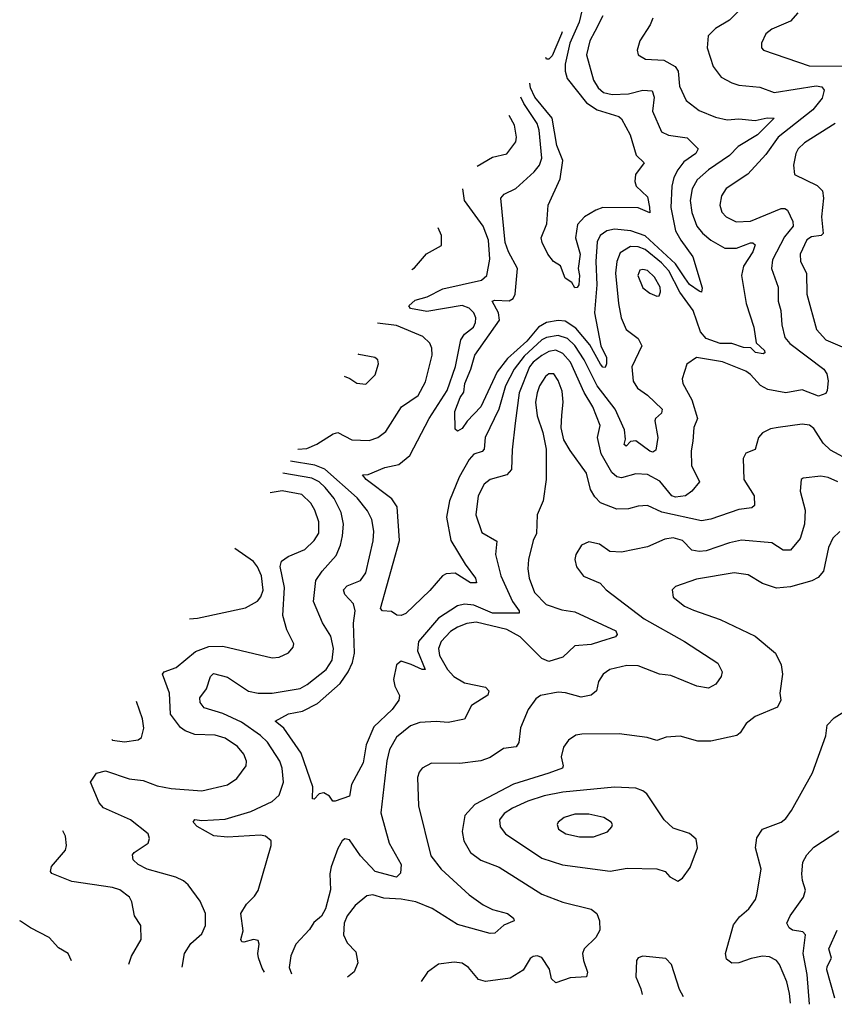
# Model space of a CAD drawing. Extents: x 1246169 to 1426871, y 660025 to 763458.
# Tile 1 of 256: x 1246169 to 1249642, y 671129 to 675325. Entities that reach past the tile are written whole.
import ezdxf

# ---------------------------------------------------------------- set-up
doc = ezdxf.new("R2010")
doc.units = 0

msp = doc.modelspace()

# ---------------------------------------------------------------- linework, layer by layer
at = {"layer": '0CON20XD'}
for points in [[(1249258, 675385), (1249195, 675323.6), (1249135, 675287.1), (1249103.6, 675256.4), (1249099.5, 675205), (1249125.6, 675125), (1249159.6, 675079.6), (1249204.4, 675055.6), (1249235, 675046.1), (1249325, 675037.1), (1249385, 675014.6), (1249565, 675042.8), (1249589, 675039), (1249599.2, 675025), (1249590, 674990), (1249549.6, 674940.4), (1249402.5, 674825), (1249349.5, 674750.5), (1249272.8, 674667.2), (1249180.6, 674605), (1249160.5, 674575), (1249153.6, 674535), (1249162.7, 674505), (1249180.6, 674485), (1249223.8, 674463.8), (1249285, 674466.5), (1249415, 674520.9), (1249430.9, 674520.9), (1249442.6, 674512.6), (1249465.4, 674465), (1249465.9, 674445), (1249429.9, 674400.1), (1249378.7, 674301.3), (1249374.6, 674265), (1249402, 674185), (1249402.3, 674125), (1249413.9, 674085), (1249418.7, 674025), (1249430.8, 673970.8), (1249452.7, 673945), (1249597.5, 673835), (1249609.4, 673815), (1249615.8, 673785.8), (1249611.4, 673745), (1249605, 673732.5), (1249575, 673720.6), (1249505, 673747.5), (1249435.3, 673734.7), (1249358.6, 673748.6), (1249326.5, 673766.5), (1249285, 673813.1), (1249265, 673827.3), (1249165, 673866.6), (1249053.8, 673885), (1249013.5, 673856.5), (1248993.1, 673795), (1248995.7, 673775), (1249034.7, 673704.7), (1249058.1, 673625), (1249043.1, 673586.9), (1249039.1, 673529.1), (1249032.2, 673487.8), (1249032.9, 673425), (1249066.9, 673355), (1249034.5, 673315), (1249006.9, 673295), (1248965, 673290.4), (1248948.8, 673295), (1248897.6, 673357.6), (1248845, 673386.2), (1248795, 673389.4), (1248735, 673372.5), (1248715, 673376.7), (1248693.9, 673395), (1248647.2, 673475), (1248632.9, 673545), (1248643.1, 673595), (1248612.1, 673675), (1248575.9, 673735.9), (1248516.6, 673865), (1248485, 673901.9), (1248455, 673915.9), (1248425, 673910.2), (1248395, 673894.1), (1248358.3, 673865), (1248343, 673845), (1248298.9, 673735), (1248281.9, 673605), (1248267.9, 673492.1), (1248265, 673408.6), (1248245, 673385.4), (1248175.3, 673364.7), (1248148.9, 673345), (1248123.9, 673295), (1248112.9, 673215), (1248138.9, 673138.9), (1248202.8, 673102.8), (1248196.9, 673045), (1248219.5, 672955), (1248270, 672845), (1248298.2, 672805), (1248298, 672795), (1248185, 672795.8), (1248105, 672829.8), (1248065, 672834), (1248035, 672827), (1247954.2, 672775), (1247869.5, 672675), (1247865.2, 672635), (1247898, 672555), (1247885, 672555.5), (1247837.4, 672577.4), (1247795, 672590.8), (1247774.8, 672575), (1247762.6, 672512.6), (1247768.1, 672485), (1247787.4, 672445), (1247784.7, 672425), (1247756.2, 672385), (1247678.5, 672311.5), (1247646.5, 672235), (1247632.8, 672157.2), (1247583.1, 672065), (1247575, 672016.2), (1247514.5, 671994.5), (1247504.4, 671994.4), (1247489.2, 672015), (1247465, 672029.4), (1247446.2, 672025), (1247425, 672002.5), (1247417.5, 672005), (1247418.9, 672055), (1247368.5, 672198.5), (1247294.4, 672305), (1247257.5, 672335), (1247315, 672366.7), (1247375, 672377.6), (1247438.7, 672411.3), (1247535, 672495.8), (1247569.3, 672545), (1247587.5, 672585), (1247596.5, 672625), (1247592.7, 672752.7), (1247599.3, 672805), (1247591.9, 672835), (1247554.6, 672875), (1247549.6, 672895), (1247565, 672911.6), (1247622.2, 672935), (1247645, 672967.5), (1247676.4, 673103.6), (1247678.2, 673145), (1247670, 673195), (1247651.2, 673231.2), (1247607.6, 673287.6), (1247469.7, 673409.7), (1247427, 673427), (1247322.8, 673444.1)], [(1248575, 675405.6), (1248553.7, 675315), (1248513.8, 675225), (1248494.8, 675135), (1248494, 675105), (1248502.8, 675075), (1248585, 674970.4), (1248630.2, 674940.2), (1248722.5, 674912.5), (1248735, 674902.9), (1248771.2, 674835), (1248797.7, 674747.7), (1248831.4, 674715), (1248794.2, 674665.8), (1248791.1, 674635), (1248797.5, 674615), (1248845, 674569.4), (1248854.3, 674525.7), (1248855, 674501.2), (1248805, 674523.1), (1248655, 674523.9), (1248625, 674513.6), (1248577.3, 674485), (1248547.4, 674452.6), (1248538.9, 674395), (1248557.7, 674325), (1248549.3, 674265), (1248555.5, 674235), (1248553.3, 674195), (1248545, 674183.2), (1248535, 674181.9), (1248522.5, 674205), (1248493.9, 674223.9), (1248475, 674276.2), (1248445, 674294), (1248420, 674325), (1248395.7, 674375), (1248392.5, 674395), (1248415.7, 674455), (1248421.9, 674535), (1248473.5, 674646.5), (1248484.3, 674725), (1248459.2, 674789.2), (1248439.4, 674905), (1248365.1, 674995), (1248346.5, 675035), (1248343.4, 675055)], [(1249486, 675354), (1249455, 675318.1), (1249375, 675284.2), (1249349.2, 675265), (1249330.8, 675225), (1249331.2, 675205), (1249340, 675195), (1249535, 675128.1), (1249825, 675127.3)], [(1248868.6, 675331.4), (1248857, 675303), (1248812.9, 675235), (1248801.4, 675195), (1248805.7, 675175.7), (1248837, 675157), (1248915, 675152.5), (1248963.8, 675125), (1248976.5, 675105), (1248982.2, 675042.2), (1249010.5, 674980.5), (1249065, 674938.5), (1249135, 674910), (1249185, 674898.9), (1249235, 674902.9), (1249305, 674895.3), (1249355, 674906.7), (1249385.6, 674905), (1249315, 674833.9), (1249232.2, 674785), (1249195, 674746.7), (1249104.8, 674685.2), (1249057.5, 674642.5), (1249036.4, 674603.6), (1249028, 674555), (1249033.9, 674503.9), (1249056, 674445), (1249080, 674415), (1249115, 674385.3), (1249175, 674351.4), (1249225, 674351), (1249285, 674374.7), (1249295, 674374.5), (1249303.8, 674365), (1249295, 674335.5), (1249255.3, 674275), (1249246.8, 674235), (1249266.2, 674115), (1249299.4, 674015), (1249308.3, 673948.3), (1249343.8, 673915), (1249346, 673905), (1249339.2, 673900.8), (1249306.4, 673906.4), (1249286.2, 673926.2), (1249255, 673928.6), (1249205, 673944.5), (1249155, 673944.8), (1249095, 673966.4), (1249071.9, 673995), (1249040, 674085), (1248983.7, 674163.7), (1248936.2, 674255), (1248905, 674289.4), (1248835, 674345.8), (1248805, 674356.8), (1248772.3, 674357.7), (1248728.7, 674331.3), (1248714.8, 674295), (1248708.4, 674245), (1248721.2, 674115), (1248733.6, 674055), (1248754.8, 674004.8), (1248806, 673966), (1248820.6, 673935), (1248778.4, 673845), (1248783.8, 673785), (1248803.2, 673755), (1248845.4, 673725), (1248907.5, 673665), (1248905, 673648.5), (1248879.2, 673625), (1248876.1, 673615), (1248888.8, 673545), (1248880.3, 673489.7), (1248867.5, 673482.5), (1248855, 673486.7), (1248795, 673530), (1248773.1, 673526.9), (1248755, 673508), (1248746.2, 673515), (1248752.2, 673537.8), (1248746.9, 673576.9), (1248707, 673665), (1248630.5, 673765), (1248575.4, 673875), (1248535, 673936.1), (1248505, 673966.6), (1248465, 673979.4), (1248415, 673970.6), (1248395, 673960.2), (1248319.7, 673890.3), (1248277.6, 673835), (1248240.2, 673765), (1248212.2, 673665), (1248153.1, 673545), (1248149.2, 673495), (1248140.8, 673485), (1248105, 673473.8), (1248085, 673450.9), (1248043, 673375), (1248001.9, 673275), (1247989, 673205), (1248007.5, 673105), (1248067.5, 673005), (1248112.7, 672945), (1248115.8, 672925), (1248091.4, 672925), (1248025.6, 672965.6), (1247986.5, 672963.5), (1247971.4, 672955), (1247917.6, 672892.4), (1247815.5, 672794.5), (1247795, 672785.7), (1247777.1, 672787.1), (1247753.3, 672803.3), (1247715.5, 672805.5), (1247707.8, 672815), (1247788.1, 673105), (1247778.5, 673248.5), (1247755, 673283.3), (1247646.7, 673365), (1247630, 673385), (1247655, 673387.1), (1247725, 673416.9), (1247785, 673429.6), (1247832.4, 673467.6), (1247913.9, 673625), (1247992, 673745), (1248026.8, 673846.8), (1248049.6, 673960.4), (1248065.6, 673984.4), (1248103.1, 674015), (1248111.8, 674035), (1248113.4, 674055), (1248105.4, 674075), (1248085.4, 674095.4), (1248055, 674106.6), (1247905, 674081), (1247835, 674093.7), (1247827.8, 674105), (1247855, 674129.7), (1247906.1, 674143.9), (1247972.2, 674177.8), (1248138, 674215), (1248160, 674235), (1248173.1, 674305), (1248167, 674385), (1248144.7, 674445), (1248065.4, 674555), (1248058.1, 674604.7)], [(1248655, 675340.9), (1248620.9, 675275), (1248599.2, 675235), (1248585.3, 675175), (1248615, 675067.5), (1248635, 675034.5), (1248657.5, 675015), (1248695, 675006.8), (1248765, 675009.2), (1248825, 675025.3), (1248865, 675022.5), (1248874.2, 674995), (1248866.1, 674935), (1248905, 674847.8), (1248935, 674832.2), (1249015, 674821.4), (1249061.4, 674775), (1249051.1, 674755), (1249001, 674719), (1248974.8, 674685.2), (1248957, 674653), (1248948.7, 674615), (1248945.2, 674525), (1248965, 674425.7), (1248986.8, 674385), (1249039.3, 674315), (1249077.9, 674182.1), (1249075.6, 674164.4), (1249065, 674168.1), (1249025, 674196.5), (1249005.2, 674225), (1248965.2, 674285), (1248835, 674403.6), (1248774.2, 674425.8), (1248705, 674432.5), (1248671.9, 674425), (1248643.8, 674405), (1248631.5, 674378.5), (1248625.2, 674295), (1248629.8, 674195), (1248619.6, 674075), (1248646.9, 673935), (1248670.5, 673885), (1248671.2, 673858.8), (1248665, 673842), (1248655, 673844.4), (1248645, 673857.5), (1248599.8, 673939.8), (1248540, 674010), (1248495, 674039.5), (1248465, 674043.5), (1248415, 674034.5), (1248380.6, 674015), (1248331.1, 673955), (1248248.4, 673881.6), (1248205.1, 673824.9), (1248135.3, 673675), (1248076.1, 673613.9), (1248055, 673582.1), (1248035, 673571.2), (1248025, 673580), (1248023.3, 673655), (1248046.2, 673715), (1248061.9, 673738.1), (1248066.6, 673775), (1248091.9, 673835), (1248108.6, 673895), (1248213.8, 674045), (1248210.8, 674075), (1248183.1, 674125), (1248195, 674129.3), (1248255, 674126.6), (1248272.7, 674137.3), (1248281.4, 674155), (1248290.5, 674265), (1248252.1, 674335), (1248238.7, 674375), (1248220.7, 674565), (1248235, 674581.5), (1248284.7, 674605.3), (1248362.9, 674677.1), (1248385, 674705.6), (1248394.2, 674735), (1248383.9, 674853.8), (1248375, 674882.3), (1248318, 674968), (1248305.7, 674995.5)], [(1248481.2, 675272.6), (1248479.2, 675265), (1248438.7, 675171.3), (1248425, 675156.4), (1248415, 675157.5), (1248412.1, 675163.5)], [(1248119.2, 674701.2), (1248185, 674738.5), (1248245, 674753.3), (1248284.5, 674805), (1248287.3, 674825), (1248278.7, 674875), (1248255.7, 674916.7)], [(1249645, 674883.1), (1249515, 674800.4), (1249487.9, 674775), (1249477.5, 674755), (1249467.3, 674705), (1249471.4, 674665), (1249568.7, 674618.7), (1249590.9, 674595), (1249595.4, 674565), (1249586.7, 674485), (1249593.6, 674413.6), (1249585.2, 674404.7), (1249545, 674399.3), (1249525, 674386.5), (1249496.5, 674325), (1249498.2, 674295), (1249523.1, 674245), (1249525.3, 674155.3), (1249565.2, 674005.2), (1249605, 673960), (1249675, 673930.8)], [(1247840.2, 674260.8), (1247852.7, 674267.3), (1247903.1, 674326.9), (1247967, 674363), (1247966.9, 674405), (1247952.6, 674438.2)], [(1248885, 674147.1), (1248895, 674148.8), (1248901.1, 674165), (1248898.7, 674185), (1248875, 674227.5), (1248845, 674255.4), (1248825, 674260.5), (1248813.1, 674256.9), (1248803.5, 674235), (1248825, 674181.9), (1248855, 674160), (1248885, 674147.1)], [(1247355.2, 673495.2), (1247392.6, 673497.4), (1247435, 673516.5), (1247505, 673560.6), (1247525, 673566), (1247585, 673534.6), (1247658.5, 673531.5), (1247695.3, 673544.7), (1247730, 673570), (1247797.3, 673675), (1247867.3, 673722.7), (1247898.3, 673781.7), (1247927.6, 673895), (1247926.2, 673925), (1247916.9, 673946.9), (1247888, 673975), (1247775, 674021.1), (1247694.8, 674031.4)], [(1247551.8, 673805.6), (1247576.3, 673796.3), (1247605.7, 673775.7), (1247645, 673771.4), (1247685, 673811.2), (1247698.3, 673858.3), (1247696.2, 673875), (1247682.5, 673885), (1247615, 673898.1), (1247611.4, 673899.6)], [(1249715, 673441.8), (1249625, 673490), (1249595, 673519.5), (1249555, 673582.2), (1249536.6, 673596.6), (1249505, 673601.2), (1249402.4, 673587.6), (1249369.4, 673580.6), (1249335.5, 673564.5), (1249318, 673545), (1249305, 673492.5), (1249265, 673478), (1249253.1, 673455), (1249256.7, 673365), (1249299.5, 673295), (1249302, 673255), (1249290, 673245), (1249235, 673236.9), (1249115, 673196.2), (1249075, 673189.1), (1248906.5, 673226.5), (1248845, 673253.8), (1248805, 673252.3), (1248765, 673240), (1248715, 673238.7), (1248645.7, 673265.7), (1248621.2, 673291.2), (1248602.9, 673322.9), (1248585, 673392.9), (1248515, 673488.5), (1248488.2, 673535), (1248477.5, 673585), (1248479.6, 673639.6), (1248485.3, 673695), (1248482.2, 673742.2), (1248465, 673787.1), (1248445.6, 673815), (1248425, 673815.4), (1248411.2, 673805), (1248384.8, 673765.2), (1248374.8, 673735), (1248368.6, 673695), (1248375, 673636.7), (1248398.5, 673565), (1248412.7, 673495), (1248413.8, 673365), (1248400, 673275), (1248375.6, 673215), (1248372.5, 673135), (1248357.3, 673105), (1248338.4, 673025), (1248334.7, 672985), (1248340.3, 672945), (1248364.2, 672884.2), (1248413.1, 672833.1), (1248480.1, 672810.1), (1248535, 672800.6), (1248710.1, 672720.1), (1248716.7, 672705), (1248708.9, 672695), (1248645, 672674.2), (1248605, 672661.7), (1248535, 672656.4), (1248485, 672607.5), (1248425, 672589.6), (1248395, 672602.9), (1248302.7, 672695), (1248245, 672726.4), (1248115, 672756.8), (1248075, 672751.3), (1248035, 672736.2), (1248005, 672716.9), (1247965.3, 672675), (1247953.9, 672645), (1247958.3, 672615), (1247993.3, 672555), (1248020, 672525), (1248065, 672498), (1248155, 672480.5), (1248168.6, 672465), (1248164.4, 672445.6), (1248095, 672402.2), (1248065, 672344.5), (1247995, 672329.6), (1247945, 672334.5), (1247875, 672329.3), (1247835, 672316.1), (1247775, 672267.3), (1247745.3, 672215), (1247733.9, 672166.1), (1247708.6, 671945), (1247743.8, 671815), (1247794.5, 671725), (1247792.1, 671687.9), (1247775, 671670.6), (1247684.6, 671695), (1247621.6, 671761.6), (1247575, 671830), (1247555.5, 671834.5), (1247543.5, 671825), (1247525, 671792.5), (1247496.5, 671715), (1247490.6, 671685), (1247493.8, 671616.2), (1247472.7, 671535), (1247455, 671503.9), (1247423.2, 671476.8), (1247405, 671447.1), (1247346, 671385), (1247324.7, 671335.3), (1247317.3, 671285), (1247327.4, 671258.8)], [(1247212.9, 671265.6), (1247202.8, 671282.8), (1247186.7, 671326.7), (1247183.6, 671345), (1247190, 671385), (1247185, 671400), (1247165, 671404.5), (1247125, 671393.3), (1247115.4, 671395.4), (1247112, 671405), (1247122.2, 671442.2), (1247111.1, 671515), (1247135.5, 671555), (1247170.5, 671589.5), (1247185, 671614.2), (1247241.5, 671805), (1247241.5, 671825), (1247217.1, 671845), (1247195, 671849.4), (1247055, 671840.7), (1246996.1, 671846.1), (1246925, 671885.8), (1246908.6, 671905), (1246915, 671916.5), (1246945, 671911.8), (1247045, 671918), (1247155, 671950.8), (1247245, 671992.9), (1247275, 672019.4), (1247293.8, 672075), (1247288.2, 672135), (1247278.1, 672165), (1247225, 672245.9), (1247195, 672274.8), (1247115, 672331), (1247035, 672367.6), (1246955, 672391.9), (1246938.6, 672415), (1246937.3, 672435), (1246965, 672473.6), (1246982.4, 672525), (1246995, 672538.9), (1247055, 672522.5), (1247145, 672462.8), (1247185, 672454.6), (1247245.3, 672455.3), (1247365, 672474.2), (1247395, 672491.2), (1247475.3, 672555), (1247501.2, 672595), (1247507.4, 672645), (1247495, 672697.1), (1247460, 672755), (1247420.8, 672845), (1247431.2, 672935), (1247458.2, 672975), (1247518.2, 673041.8), (1247536.9, 673085), (1247545.7, 673125), (1247548.8, 673175), (1247538.8, 673225), (1247510, 673285), (1247471.5, 673331.5), (1247445, 673355.6), (1247415, 673370.3), (1247290.1, 673392.6)], [(1249656.4, 673355), (1249615, 673373.2), (1249585, 673379.1), (1249508.8, 673371.2), (1249500, 673365), (1249496.9, 673315), (1249517.3, 673235), (1249514.6, 673175), (1249495.6, 673114.4), (1249455, 673064.5), (1249424.1, 673064.1), (1249375, 673095.6), (1249246.4, 673106.4), (1249195, 673095.8), (1249095, 673061.9), (1249065, 673058.2), (1249034.3, 673064.3), (1248995, 673105.3), (1248955, 673116.5), (1248919.1, 673110.8), (1248845, 673078.2), (1248735, 673055.8), (1248685, 673058.8), (1248640.3, 673090.3), (1248595, 673100), (1248564.3, 673085.7), (1248539.2, 673045), (1248536, 673025), (1248542.7, 672992.7), (1248573.2, 672953.2), (1248643.1, 672923.1), (1248669.2, 672895), (1248831.5, 672771.5), (1249003.5, 672675), (1249145, 672582), (1249164, 672545), (1249159.2, 672525), (1249137, 672493), (1249105, 672475.7), (1249056.2, 672485), (1248945, 672530.4), (1248896.2, 672536.2), (1248805, 672571.3), (1248756.9, 672573.1), (1248685, 672555.5), (1248656, 672535), (1248636, 672505), (1248628.6, 672465), (1248605, 672445.8), (1248562.7, 672437.3), (1248496.5, 672456.5), (1248465, 672458.8), (1248388.8, 672445), (1248369.1, 672430.9), (1248336.5, 672385), (1248303.7, 672306.3), (1248297.1, 672245), (1248285, 672225.6), (1248231.5, 672218.5), (1248175, 672180), (1248135, 672166.9), (1248045, 672154.4), (1247925, 672156.9), (1247885, 672134.3), (1247872, 672118), (1247864.5, 672095), (1247868.5, 671975), (1247921.2, 671761.2), (1247965.6, 671705), (1248085, 671595.5), (1248145, 671552.5), (1248185, 671532.1), (1248248, 671515), (1248273.8, 671495), (1248276.7, 671485), (1248233.6, 671466.4), (1248195, 671432.2), (1248175, 671430), (1248035, 671469), (1247927.3, 671537.3), (1247858.2, 671565), (1247795, 671577.2), (1247721.6, 671581.6), (1247675, 671594.5), (1247649.4, 671590.6), (1247599.8, 671550.2), (1247565.4, 671505), (1247551.8, 671475), (1247549.4, 671425), (1247565, 671390), (1247602.4, 671352.4), (1247610, 671305), (1247595, 671267.5), (1247566.4, 671244.7)], [(1246861.4, 671286.3), (1246871.1, 671345), (1246898.3, 671388.3), (1246945, 671428.6), (1246960.5, 671465), (1246960.5, 671515), (1246938.8, 671568.8), (1246887.4, 671637.4), (1246867.5, 671655), (1246835, 671670.7), (1246712.2, 671705), (1246674.6, 671725), (1246653.1, 671745), (1246650, 671765), (1246657.5, 671775), (1246716.7, 671815), (1246722.9, 671835), (1246716.2, 671855), (1246641.1, 671915), (1246526.1, 671966.1), (1246507.8, 671987.8), (1246471.4, 672075), (1246497, 672113), (1246535, 672123.1), (1246635, 672090), (1246695, 672082), (1246755, 672060), (1246815, 672048.7), (1246945, 672038.8), (1247055, 672063.6), (1247095, 672090.6), (1247134.5, 672145), (1247135.5, 672165), (1247123.8, 672195), (1247097.2, 672227.2), (1247045, 672263.5), (1247002.5, 672275), (1246915, 672278.7), (1246875, 672294.2), (1246855, 672308.9), (1246811.2, 672365), (1246807.7, 672455), (1246777.7, 672535), (1246785, 672545.4), (1246835.8, 672564.2), (1246918.1, 672631.9), (1246975, 672653.9), (1247035, 672655.4), (1247245, 672605.6), (1247275, 672608.1), (1247315, 672626), (1247335, 672650), (1247337.1, 672665), (1247308.2, 672725), (1247291.1, 672785), (1247298.1, 672905), (1247280, 672995), (1247285, 673017.1), (1247312.8, 673037.2), (1247385, 673066.8), (1247424.6, 673105), (1247444.1, 673135.9), (1247444.7, 673185), (1247427.8, 673235), (1247410, 673265), (1247371.5, 673301.5), (1247287.7, 673317.7), (1247236.9, 673308.5)], [(1249665, 673143.3), (1249635, 673115.8), (1249616.7, 673075), (1249595.5, 672975), (1249572.4, 672947.6), (1249546.2, 672933.8), (1249455, 672908.2), (1249395, 672902.5), (1249335, 672922.7), (1249275, 672958.5), (1249215, 672968), (1249055, 672940), (1248965, 672909.2), (1248950, 672895), (1248955, 672863.8), (1249002.5, 672825), (1249041.7, 672808.3), (1249155, 672768.5), (1249305, 672698.1), (1249390.8, 672625), (1249415.6, 672575), (1249421.4, 672535), (1249410, 672455), (1249414, 672425), (1249400, 672395), (1249305, 672355.8), (1249265.8, 672325), (1249240, 672285), (1249226.2, 672273.8), (1249115, 672250), (1249060.2, 672250.2), (1248985, 672271.4), (1248925, 672267.1), (1248885, 672252.5), (1248844.1, 672265.9), (1248725, 672280.9), (1248565, 672280), (1248540, 672275), (1248508.6, 672255), (1248486.9, 672225), (1248477, 672183), (1248485.6, 672145), (1248482.5, 672135), (1248425, 672114.2), (1248273.8, 672066.2), (1248109.5, 671980.5), (1248066.1, 671933.9), (1248054.7, 671865.3), (1248062.3, 671825), (1248090.9, 671775), (1248135, 671742.7), (1248212.6, 671712.6), (1248395, 671597.3), (1248485, 671563.2), (1248605, 671534.5), (1248628.9, 671515), (1248640.4, 671485), (1248642.5, 671445), (1248625, 671413.1), (1248575.7, 671365), (1248568.5, 671345), (1248572.1, 671315), (1248589.4, 671265), (1248585, 671246.2), (1248515, 671241.1), (1248455, 671220), (1248436.6, 671236.6), (1248428.1, 671278.1), (1248395, 671328), (1248375.6, 671335.6), (1248357.3, 671332.7), (1248345, 671323.8), (1248315, 671274), (1248260.6, 671239.4), (1248155, 671225.5), (1248124.7, 671234.7), (1248082.9, 671285), (1248055, 671304.4), (1248021.5, 671308.5), (1247955, 671300), (1247908, 671265), (1247880.1, 671226.2)], [(1246893.2, 672772), (1246926.3, 672773.7), (1247132, 672818), (1247183, 672847), (1247197.5, 672865), (1247206.2, 672893.8), (1247200.3, 672955), (1247183.4, 672993.4), (1247165, 673016.5), (1247086.1, 673071.5)], [(1246561.2, 672256.5), (1246565, 672254.5), (1246615, 672246.7), (1246674.3, 672255.7), (1246688, 672265), (1246698.6, 672305), (1246692.9, 672345), (1246666.3, 672419.7)], [(1249454.6, 671133.3), (1249451.4, 671175), (1249439.8, 671225), (1249407.8, 671297.8), (1249395, 671315.6), (1249365, 671330.6), (1249335, 671333.3), (1249286.7, 671323.3), (1249235, 671305.4), (1249205, 671303.3), (1249181.5, 671321.5), (1249177.7, 671345), (1249212.2, 671467.8), (1249238.3, 671501.7), (1249277.8, 671535), (1249305.4, 671574.6), (1249312.2, 671595), (1249329.5, 671705), (1249305.6, 671795), (1249312.2, 671837.8), (1249335, 671874.3), (1249415, 671904.3), (1249435, 671920), (1249460, 671955), (1249548.6, 672115), (1249605, 672272.5), (1249611.3, 672318.7), (1249641.1, 672348.9), (1249705, 672389.4)], [(1248975, 671653.3), (1248995, 671666.7), (1249027.9, 671712.1), (1249058.6, 671795), (1249052.7, 671832.7), (1249025, 671856.2), (1248955, 671878.8), (1248915.8, 671915), (1248841.9, 672025), (1248825, 672038.9), (1248795, 672050), (1248705, 672054.3), (1248485, 672032.3), (1248405, 672016.9), (1248335, 671994.8), (1248269.5, 671965), (1248235, 671941.5), (1248214.6, 671915), (1248216.7, 671885), (1248240.6, 671855), (1248395, 671750.9), (1248483.1, 671723.1), (1248686.3, 671696.3), (1248758.7, 671708.7), (1248885, 671705.8), (1248920, 671695), (1248941.2, 671671.2), (1248975, 671653.3)], [(1248555, 671841.8), (1248615, 671842.7), (1248675, 671864.2), (1248693.8, 671885), (1248696, 671895), (1248690, 671905), (1248658.8, 671925), (1248595, 671939.4), (1248535, 671939.1), (1248490, 671925), (1248464.5, 671905.5), (1248460, 671895), (1248466.2, 671875), (1248496.7, 671855), (1248555, 671841.8)], [(1246633.6, 671299.8), (1246645.7, 671334.3), (1246686.9, 671405), (1246686, 671465), (1246658.8, 671505), (1246646.9, 671565), (1246637.1, 671585), (1246596.1, 671616.1), (1246565, 671626.9), (1246391.7, 671651.7), (1246305.4, 671685.4), (1246300, 671695), (1246304.6, 671715.4), (1246363.8, 671785), (1246368.8, 671805), (1246364, 671845), (1246353.1, 671868.5)], [(1249535.4, 671128.5), (1249526.6, 671255), (1249509.1, 671345), (1249519.6, 671425), (1249508.1, 671438.1), (1249463.3, 671445), (1249448.9, 671455), (1249439.2, 671475), (1249453.3, 671505), (1249510.4, 671585), (1249519.1, 671615), (1249506.9, 671656.9), (1249502.9, 671685), (1249508.1, 671735), (1249524.4, 671765), (1249555, 671797.8), (1249661.8, 671868.2)], [(1246389.9, 671314.1), (1246375.5, 671345.5), (1246335, 671369.2), (1246295, 671412.9), (1246214.4, 671454.4), (1246172.7, 671482.7), (1246168.9, 671484)], [(1249644.3, 671155), (1249610, 671275), (1249610.9, 671289.1), (1249629.2, 671325), (1249618.9, 671365), (1249653.9, 671445)], [(1248998.7, 671160.2), (1248982.2, 671192.2), (1248947.9, 671297.9), (1248923.9, 671323.9), (1248825, 671334), (1248805, 671326.2), (1248798, 671315), (1248795.8, 671245), (1248817.1, 671195), (1248822.5, 671170.6)]]:
    msp.add_lwpolyline(points, dxfattribs=at)

doc.saveas('drawing.dxf')
